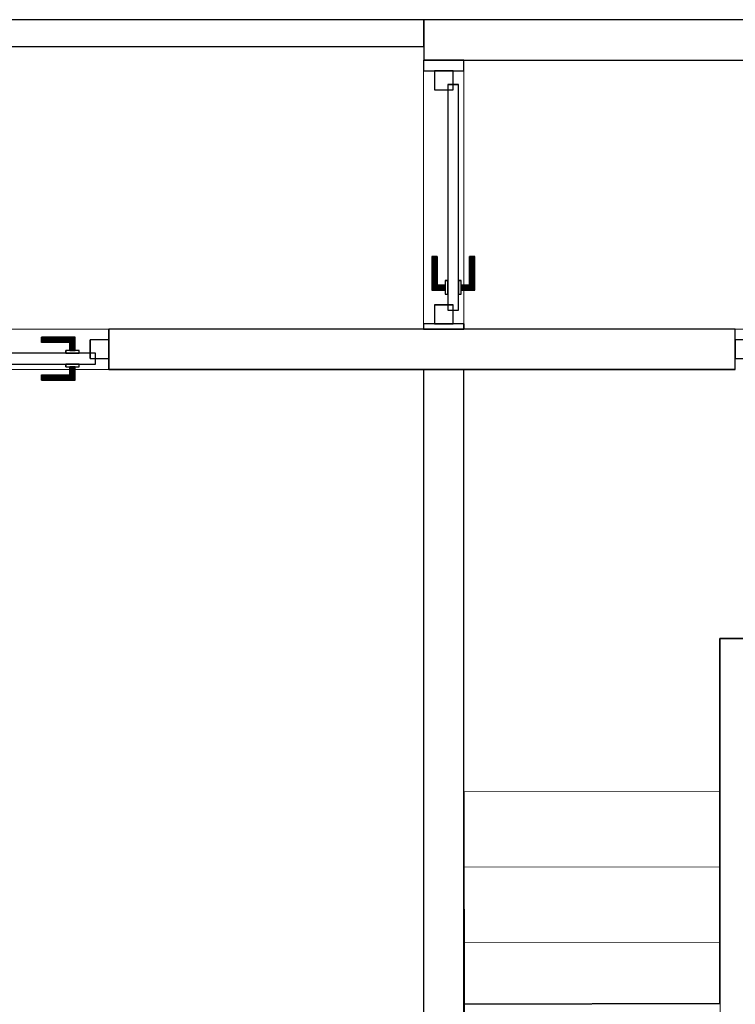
# Model space of a CAD drawing. Header units: metres. Extents: x 391.1 to 427.5, y 12.7 to 28.4.
# Tile 242 of 245: x 417.1 to 419.7, y 16.1 to 19.8. Entities that reach past the tile are written whole.
import ezdxf

# ---------------------------------------------------------------- set-up
doc = ezdxf.new("R2010")
doc.units = ezdxf.units.M
doc.layers.add('01_CARPINTERIA', color=5, linetype='Continuous', lineweight=25, true_color=0x0000ff)
doc.layers.add('01_SUELOS', color=7, linetype='Continuous', lineweight=25, true_color=0x007f00)
for name, color, linetype, lineweight in [('A-GENM-____-OTLN', 7, 'Continuous', 18), ('A-WALL-____-MCUT', 7, 'Continuous', 25), ('A-WALL-____-OTLN', 7, 'Continuous', 25), ('S-STRS-____-OTLN', 7, 'Continuous', 18)]:
    doc.layers.add(name, color=color, linetype=linetype, lineweight=lineweight)

# ---------------------------------------------------------------- blocks, each defined once
blk = doc.blocks.new('Family - Escala PS-2-151043-01_ELEC _PS1')
at = {"layer": 'S-STRS-____-OTLN', "color": 253, "true_color": 0xaaaaaa}
for p, q in [((1.0523, 3.47), (1.0521, 3.19)), ((1.0521, 3.19), (1.0523, 3.47)), ((1.0523, 3.47), (1.0521, 3.19)), ((2.0023, 3.4693), (1.0523, 3.47)), ((1.0523, 3.47), (2.0023, 3.4693)), ((2.0023, 3.4693), (1.0523, 3.47)), ((1.0523, 3.47), (1.0523, 3.3829)), ((1.0523, 3.47), (2.0023, 3.4693)), ((2.0021, 3.1893), (2.0023, 3.4693)), ((2.0023, 3.4693), (2.0021, 3.1893)), ((2.0021, 3.1893), (2.0023, 3.4693)), ((2.0023, 3.3822), (2.0023, 3.4693)), ((1.0523, 3.3829), (1.0505, 0.9547)), ((1.0523, 3.3829), (2.0023, 3.3822)), ((2.0005, 0.954), (2.0023, 3.3822)), ((1.0521, 3.19), (1.0519, 2.91)), ((1.0519, 2.91), (1.0521, 3.19)), ((1.0519, 2.91), (1.0521, 3.19)), ((2.0021, 3.1893), (1.0521, 3.19)), ((1.0521, 3.19), (2.0021, 3.1893)), ((1.0521, 3.19), (2.0021, 3.1893)), ((2.0021, 3.1893), (1.0521, 3.19)), ((1.0521, 3.19), (2.0021, 3.1893)), ((1.0521, 3.19), (2.0021, 3.1893)), ((2.0019, 2.9093), (2.0021, 3.1893)), ((2.0021, 3.1893), (2.0019, 2.9093)), ((2.0021, 3.1893), (2.0019, 2.9093)), ((1.0519, 2.91), (1.0517, 2.63)), ((1.0517, 2.63), (1.0519, 2.91)), ((1.0517, 2.63), (1.0519, 2.91)), ((2.0019, 2.9093), (1.0519, 2.91)), ((1.0519, 2.91), (2.0019, 2.9093)), ((1.0519, 2.91), (2.0019, 2.9093)), ((2.0019, 2.9093), (1.0519, 2.91)), ((1.0519, 2.91), (2.0019, 2.9093)), ((1.0519, 2.91), (2.0019, 2.9093)), ((2.0017, 2.6293), (2.0019, 2.9093)), ((2.0019, 2.9093), (2.0017, 2.6293)), ((2.0019, 2.9093), (2.0017, 2.6293)), ((0, 2.7297), (0.95, 2.7305)), ((0.95, 2.7305), (0, 2.7297)), ((0.95, 2.7305), (0, 2.7297)), ((0, 2.7297), (0.95, 2.7305)), ((0, 2.7297), (0.0016, 0.7651)), ((0.0002, 2.4497), (0, 2.7297)), ((0, 2.7297), (0.0002, 2.4497)), ((0.0002, 2.4497), (0, 2.7297)), ((0.9516, 0.7658), (0.95, 2.7305)), ((0.95, 2.7305), (0.9502, 2.4505)), ((0.9502, 2.4505), (0.95, 2.7305)), ((0.95, 2.7305), (0.9502, 2.4505)), ((1.0515, 2.35), (1.0517, 2.63)), ((1.0517, 2.63), (1.0515, 2.35)), ((1.0515, 2.35), (1.0517, 2.63)), ((1.0517, 2.63), (2.0017, 2.6293)), ((2.0017, 2.6293), (1.0517, 2.63)), ((1.0517, 2.63), (2.0017, 2.6293)), ((1.0517, 2.63), (2.0017, 2.6293)), ((2.0017, 2.6293), (1.0517, 2.63)), ((1.0517, 2.63), (2.0017, 2.6293)), ((2.0017, 2.6293), (2.0015, 2.3493)), ((2.0015, 2.3493), (2.0017, 2.6293)), ((2.0017, 2.6293), (2.0015, 2.3493)), ((0.9502, 2.4505), (0.0002, 2.4497)), ((0.9502, 2.4505), (0.0002, 2.4497)), ((0.0002, 2.4497), (0.9502, 2.4505)), ((0.9502, 2.4505), (0.0002, 2.4497)), ((0.9502, 2.4505), (0.0002, 2.4497)), ((0.0002, 2.4497), (0.9502, 2.4505)), ((0.0005, 2.1697), (0.0002, 2.4497)), ((0.0002, 2.4497), (0.0005, 2.1697)), ((0.0005, 2.1697), (0.0002, 2.4497)), ((0.9502, 2.4505), (0.9505, 2.1705)), ((0.9505, 2.1705), (0.9502, 2.4505)), ((0.9502, 2.4505), (0.9505, 2.1705)), ((1.0515, 2.35), (1.0513, 2.07)), ((1.0513, 2.07), (1.0515, 2.35)), ((1.0513, 2.07), (1.0515, 2.35)), ((2.0015, 2.3493), (1.0515, 2.35)), ((1.0515, 2.35), (2.0015, 2.3493)), ((1.0515, 2.35), (2.0015, 2.3493)), ((1.0515, 2.35), (2.0015, 2.3493)), ((1.0515, 2.35), (2.0015, 2.3493)), ((2.0015, 2.3493), (1.0515, 2.35)), ((2.0013, 2.0693), (2.0015, 2.3493)), ((2.0015, 2.3493), (2.0013, 2.0693)), ((2.0015, 2.3493), (2.0013, 2.0693)), ((0.9505, 2.1705), (0.0005, 2.1697)), ((0.9505, 2.1705), (0.0005, 2.1697)), ((0.0005, 2.1697), (0.9505, 2.1705)), ((0.9505, 2.1705), (0.0005, 2.1697)), ((0.9505, 2.1705), (0.0005, 2.1697)), ((0.0005, 2.1697), (0.9505, 2.1705)), ((0.0007, 1.8897), (0.0005, 2.1697)), ((0.0005, 2.1697), (0.0007, 1.8897)), ((0.0007, 1.8897), (0.0005, 2.1697)), ((0.9505, 2.1705), (0.9507, 1.8905)), ((0.9507, 1.8905), (0.9505, 2.1705)), ((0.9505, 2.1705), (0.9507, 1.8905)), ((1.0513, 2.07), (1.0511, 1.79)), ((1.0511, 1.79), (1.0513, 2.07)), ((1.0511, 1.79), (1.0513, 2.07)), ((2.0013, 2.0693), (1.0513, 2.07)), ((1.0513, 2.07), (2.0013, 2.0693)), ((1.0513, 2.07), (2.0013, 2.0693)), ((2.0013, 2.0693), (1.0513, 2.07)), ((1.0513, 2.07), (2.0013, 2.0693)), ((1.0513, 2.07), (2.0013, 2.0693)), ((2.0011, 1.7893), (2.0013, 2.0693)), ((2.0013, 2.0693), (2.0011, 1.7893)), ((2.0013, 2.0693), (2.0011, 1.7893)), ((0.9507, 1.8905), (0.0007, 1.8897)), ((0.9507, 1.8905), (0.0007, 1.8897)), ((0.0007, 1.8897), (0.9507, 1.8905)), ((0.9507, 1.8905), (0.0007, 1.8897)), ((0.9507, 1.8905), (0.0007, 1.8897)), ((0.0007, 1.8897), (0.9507, 1.8905)), ((0.0009, 1.6097), (0.0007, 1.8897)), ((0.0007, 1.8897), (0.0009, 1.6097)), ((0.0009, 1.6097), (0.0007, 1.8897)), ((0.9507, 1.8905), (0.9509, 1.6105)), ((0.9509, 1.6105), (0.9507, 1.8905)), ((0.9507, 1.8905), (0.9509, 1.6105)), ((1.0509, 1.51), (1.0511, 1.79)), ((1.0511, 1.79), (1.0509, 1.51)), ((1.0509, 1.51), (1.0511, 1.79)), ((1.0511, 1.79), (2.0011, 1.7893)), ((2.0011, 1.7893), (1.0511, 1.79)), ((1.0511, 1.79), (2.0011, 1.7893)), ((1.0511, 1.79), (2.0011, 1.7893)), ((2.0011, 1.7893), (1.0511, 1.79)), ((1.0511, 1.79), (2.0011, 1.7893)), ((2.0011, 1.7893), (2.0009, 1.5093)), ((2.0009, 1.5093), (2.0011, 1.7893)), ((2.0011, 1.7893), (2.0009, 1.5093)), ((0.9509, 1.6105), (0.0009, 1.6097)), ((0.9509, 1.6105), (0.0009, 1.6097)), ((0.9509, 1.6105), (0.0009, 1.6097)), ((0.0009, 1.6097), (0.9509, 1.6105)), ((0.0009, 1.6097), (0.9509, 1.6105)), ((0.9509, 1.6105), (0.0009, 1.6097)), ((0.0012, 1.3297), (0.0009, 1.6097)), ((0.0009, 1.6097), (0.0012, 1.3297)), ((0.0012, 1.3297), (0.0009, 1.6097)), ((0.9509, 1.6105), (0.9512, 1.3305)), ((0.9512, 1.3305), (0.9509, 1.6105)), ((0.9509, 1.6105), (0.9512, 1.3305)), ((1.0509, 1.51), (1.0507, 1.23)), ((1.0507, 1.23), (1.0509, 1.51)), ((1.0507, 1.23), (1.0509, 1.51)), ((2.0009, 1.5093), (1.0509, 1.51)), ((1.0509, 1.51), (2.0009, 1.5093)), ((1.0509, 1.51), (2.0009, 1.5093)), ((1.0509, 1.51), (2.0009, 1.5093)), ((1.0509, 1.51), (2.0009, 1.5093)), ((2.0009, 1.5093), (1.0509, 1.51)), ((2.0007, 1.2293), (2.0009, 1.5093)), ((2.0009, 1.5093), (2.0007, 1.2293)), ((2.0009, 1.5093), (2.0007, 1.2293)), ((0.9512, 1.3305), (0.0012, 1.3297)), ((0.0012, 1.3297), (0.9512, 1.3305)), ((0.9512, 1.3305), (0.0012, 1.3297)), ((0.9512, 1.3305), (0.0012, 1.3297)), ((0.0012, 1.3297), (0.9512, 1.3305)), ((0.9512, 1.3305), (0.0012, 1.3297)), ((0.0012, 1.3297), (0.0015, 0.9492)), ((0.0015, 0.9492), (0.0012, 1.3297)), ((0.0012, 1.3297), (0.0015, 0.9492)), ((0.9515, 0.95), (0.9512, 1.3305)), ((0.9512, 1.3305), (0.9515, 0.95)), ((0.9515, 0.95), (0.9512, 1.3305)), ((1.0507, 1.23), (1.0505, 0.95)), ((1.0505, 0.95), (1.0507, 1.23)), ((1.0505, 0.95), (1.0507, 1.23)), ((2.0007, 1.2293), (1.0507, 1.23)), ((1.0507, 1.23), (2.0007, 1.2293)), ((1.0507, 1.23), (2.0007, 1.2293)), ((2.0007, 1.2293), (1.0507, 1.23)), ((1.0507, 1.23), (2.0007, 1.2293)), ((1.0507, 1.23), (2.0007, 1.2293)), ((2.0005, 0.9493), (2.0007, 1.2293)), ((2.0007, 1.2293), (2.0005, 0.9493)), ((2.0007, 1.2293), (2.0005, 0.9493)), ((1.0505, 0.9547), (1.0505, 0.95)), ((1.0505, 0.9547), (2.0005, 0.954)), ((2.0005, 0.9493), (2.0005, 0.954)), ((0.0015, 0.9492), (0.9515, 0.95)), ((0.9515, 0.95), (0.0015, 0.9492)), ((0.9515, 0.95), (0.0015, 0.9492)), ((0.0015, 0.9492), (0.9515, 0.95)), ((0.0015, 0.9492), (0.9515, 0.95)), ((0.9515, 0.95), (0.0015, 0.9492)), ((0.9515, 0.95), (0.0015, 0.9492)), ((0.0015, 0.9492), (0.9515, 0.95)), ((0.0015, 0.9492), (0.0022, 0)), ((0.0022, 0), (0.0015, 0.9492)), ((0.0016, 0.7651), (0.0015, 0.9492)), ((0.0015, 0.9492), (0.0022, 0)), ((0.0022, 0), (0.0015, 0.9492)), ((1.0505, 0.95), (0.9515, 0.95)), ((0.9515, 0.95), (1.0505, 0.95)), ((0.9515, 0.95), (0.9516, 0.7658)), ((1.0505, 0.95), (0.9515, 0.95)), ((0.9515, 0.95), (1.0505, 0.95)), ((1.0505, 0.95), (2.0005, 0.9493)), ((2.0005, 0.9493), (1.0505, 0.95)), ((2.0005, 0.9493), (1.0505, 0.95)), ((1.0505, 0.95), (2.0005, 0.9493)), ((2.0005, 0.9493), (1.0505, 0.95)), ((1.0505, 0.95), (2.0005, 0.9493)), ((2.0005, 0.9493), (1.0505, 0.95)), ((1.0505, 0.95), (2.0005, 0.9493)), ((1.9998, 0), (2.0005, 0.9493)), ((2.0005, 0.9493), (1.9998, 0)), ((1.9998, 0), (2.0005, 0.9493)), ((2.0005, 0.9493), (1.9998, 0)), ((0.9516, 0.7658), (0.0016, 0.7651)), ((0.0022, 0), (1.9998, 0)), ((1.9998, 0), (0.0022, 0)), ((0.0022, 0), (1.9998, 0)), ((1.9998, 0), (0.0022, 0))]:
    blk.add_line(p, q, dxfattribs=at)
blk = doc.blocks.new('Family - LONDR55-XX_ZZ-ARQ-CAA-M3D-Londres55-151093-01_ELEC _PS1')
at = {"layer": '01_SUELOS', "color": 9, "true_color": 0xaad4aa}
for p, q in [((27.5851, 3.3), (28.635, 3.3)), ((28.635, 3.3), (27.5851, 3.3)), ((27.5862, 1.9429), (27.5851, 3.3)), ((27.5851, 3.3), (27.5862, 1.9429)), ((26.6356, 1.9398), (27.5862, 1.9429)), ((27.5862, 1.9429), (26.6356, 1.9398)), ((26.635, 0), (26.6356, 1.9398)), ((26.6356, 1.9398), (26.635, 0))]:
    blk.add_line(p, q, dxfattribs=at)
blk = doc.blocks.new('Family - LONDR55-XX_ZZ-ARQ-CAA-M3D-Londres55-153370-01_ELEC _PS1')
at = {"layer": '01_CARPINTERIA', "color": 161, "true_color": 0xaaaaff}
for p, q in [((0.6873, 0.1487), (0.6873, 0.15)), ((0.6873, 0.15), (0.6873, 0.1487)), ((0.8123, 0.15), (0.6873, 0.15)), ((0.6873, 0.145), (0.6873, 0.1487)), ((0.6873, 0.1487), (0.6873, 0.145)), ((0.811, 0.1487), (0.6873, 0.1487)), ((0.811, 0.1487), (0.6873, 0.1487)), ((0.811, 0.1487), (0.8073, 0.145)), ((0.8073, 0.145), (0.811, 0.1487)), ((0.8123, 0.15), (0.811, 0.1487)), ((0.811, 0.1487), (0.8123, 0.15)), ((0.811, 0.1), (0.811, 0.1487)), ((0.811, 0.1), (0.811, 0.1487)), ((0.8123, 0.1), (0.8123, 0.15)), ((0.6873, 0.14), (0.6873, 0.145)), ((0.6873, 0.145), (0.6873, 0.14)), ((0.8073, 0.145), (0.6873, 0.145)), ((0.8073, 0.145), (0.6873, 0.145)), ((0.6873, 0.135), (0.6873, 0.14)), ((0.6873, 0.14), (0.6873, 0.135)), ((0.6873, 0.14), (0.8023, 0.14)), ((0.8023, 0.14), (0.6873, 0.14)), ((0.6873, 0.135), (0.6873, 0.1313)), ((0.6873, 0.1313), (0.6873, 0.135)), ((0.7973, 0.135), (0.6873, 0.135)), ((0.7973, 0.135), (0.6873, 0.135)), ((0.6873, 0.1313), (0.6873, 0.13)), ((0.6873, 0.13), (0.6873, 0.1313)), ((0.7937, 0.1313), (0.6873, 0.1313)), ((0.7937, 0.1313), (0.6873, 0.1313)), ((0.7923, 0.13), (0.6873, 0.13)), ((0.7923, 0.13), (0.7937, 0.1313)), ((0.7937, 0.1313), (0.7923, 0.13)), ((0.7923, 0.1), (0.7923, 0.13)), ((0.7937, 0.1313), (0.7973, 0.135)), ((0.7973, 0.135), (0.7937, 0.1313)), ((0.7937, 0.1), (0.7937, 0.1313)), ((0.7937, 0.1), (0.7937, 0.1313)), ((0.7973, 0.135), (0.8023, 0.14)), ((0.8023, 0.14), (0.7973, 0.135)), ((0.7973, 0.1), (0.7973, 0.135)), ((0.7973, 0.1), (0.7973, 0.135)), ((0.8073, 0.145), (0.8023, 0.14)), ((0.8023, 0.14), (0.8073, 0.145)), ((0.8023, 0.14), (0.8023, 0.1)), ((0.8023, 0.1), (0.8023, 0.14)), ((0.8073, 0.1), (0.8073, 0.145)), ((0.8073, 0.1), (0.8073, 0.145)), ((0.8873, 0.09), (0.05, 0.09)), ((0.05, 0.09), (0.05, 0.05)), ((0.8873, 0.09), (0.05, 0.09)), ((0.05, 0.05), (0.05, 0.09)), ((0.8273, 0.1), (0.7773, 0.1)), ((0.7773, 0.1), (0.7773, 0.09)), ((0.7773, 0.09), (0.7773, 0.1)), ((0.8273, 0.1), (0.7773, 0.1)), ((0.7773, 0.09), (0.8273, 0.09)), ((0.7773, 0.09), (0.8273, 0.09)), ((0.7937, 0.1), (0.7923, 0.1)), ((0.7923, 0.1), (0.7937, 0.1)), ((0.7973, 0.1), (0.7937, 0.1)), ((0.7937, 0.1), (0.7973, 0.1)), ((0.8023, 0.1), (0.7973, 0.1)), ((0.7973, 0.1), (0.8023, 0.1)), ((0.8073, 0.1), (0.8023, 0.1)), ((0.8023, 0.1), (0.8073, 0.1)), ((0.8073, 0.1), (0.811, 0.1)), ((0.811, 0.1), (0.8073, 0.1)), ((0.811, 0.1), (0.8123, 0.1)), ((0.8123, 0.1), (0.811, 0.1)), ((0.8273, 0.09), (0.8273, 0.1)), ((0.8273, 0.09), (0.8273, 0.1)), ((0.8873, 0.05), (0.8873, 0.09)), ((0.8873, 0.05), (0.8873, 0.09)), ((0.07, 0.07), (0, 0.07)), ((0, 0.07), (0, 0)), ((0.07, 0.07), (0, 0.07)), ((0, 0), (0, 0.07)), ((0.05, 0.05), (0.8873, 0.05)), ((0.05, 0.05), (0.8873, 0.05)), ((0.07, 0), (0.07, 0.07)), ((0.07, 0), (0.07, 0.07)), ((0.8273, 0.05), (0.7773, 0.05)), ((0.7773, 0.05), (0.7773, 0.04)), ((0.8273, 0.05), (0.7773, 0.05)), ((0.7773, 0.04), (0.7773, 0.05)), ((0.7773, 0.04), (0.8273, 0.04)), ((0.7773, 0.04), (0.8273, 0.04)), ((0.7937, 0.04), (0.7923, 0.04)), ((0.7923, 0.04), (0.7937, 0.04)), ((0.7923, 0.01), (0.7923, 0.04)), ((0.7973, 0.04), (0.7937, 0.04)), ((0.7937, 0.04), (0.7973, 0.04)), ((0.7937, 0.0087), (0.7937, 0.04)), ((0.7937, 0.0087), (0.7937, 0.04)), ((0.7973, 0.04), (0.8023, 0.04)), ((0.8023, 0.04), (0.7973, 0.04)), ((0.7973, 0.005), (0.7973, 0.04)), ((0.7973, 0.005), (0.7973, 0.04)), ((0.8023, 0.04), (0.8073, 0.04)), ((0.8073, 0.04), (0.8023, 0.04)), ((0.8023, 0.04), (0.8023, 0)), ((0.8023, 0), (0.8023, 0.04)), ((0.8073, 0.04), (0.811, 0.04)), ((0.811, 0.04), (0.8073, 0.04)), ((0.8073, -0.005), (0.8073, 0.04)), ((0.8073, -0.005), (0.8073, 0.04)), ((0.811, 0.04), (0.8123, 0.04)), ((0.8123, 0.04), (0.811, 0.04)), ((0.811, -0.0087), (0.811, 0.04)), ((0.811, -0.0087), (0.811, 0.04)), ((0.8123, -0.01), (0.8123, 0.04)), ((0.8273, 0.04), (0.8273, 0.05)), ((0.8273, 0.04), (0.8273, 0.05)), ((0.9373, 0.07), (0.8673, 0.07)), ((0.8673, 0.07), (0.8673, 0)), ((0.9373, 0.07), (0.8673, 0.07)), ((0.8673, 0), (0.8673, 0.07)), ((0.9373, 0), (0.9373, 0.07)), ((0.9373, 0), (0.9373, 0.07)), ((0, 0), (0.07, 0)), ((0, 0), (0.07, 0)), ((0.6873, 0.0087), (0.6873, 0.01)), ((0.6873, 0.01), (0.6873, 0.0087)), ((0.6873, 0.01), (0.7923, 0.01)), ((0.6873, 0.005), (0.6873, 0.0087)), ((0.6873, 0.0087), (0.6873, 0.005)), ((0.6873, 0.0087), (0.7937, 0.0087)), ((0.6873, 0.0087), (0.7937, 0.0087)), ((0.6873, 0), (0.6873, 0.005)), ((0.6873, 0.005), (0.6873, 0)), ((0.6873, 0.005), (0.7973, 0.005)), ((0.6873, 0.005), (0.7973, 0.005)), ((0.6873, -0.005), (0.6873, 0)), ((0.8023, 0), (0.6873, 0)), ((0.6873, 0), (0.8023, 0)), ((0.7937, 0.0087), (0.7923, 0.01)), ((0.7923, 0.01), (0.7937, 0.0087)), ((0.7973, 0.005), (0.7937, 0.0087)), ((0.7937, 0.0087), (0.7973, 0.005)), ((0.8023, 0), (0.7973, 0.005)), ((0.7973, 0.005), (0.8023, 0)), ((0.8023, 0), (0.8073, -0.005)), ((0.8673, 0), (0.9373, 0)), ((0.8673, 0), (0.9373, 0)), ((0.6873, 0), (0.6873, -0.005)), ((0.6873, -0.005), (0.6873, -0.0087)), ((0.6873, -0.0087), (0.6873, -0.005)), ((0.6873, -0.005), (0.8073, -0.005)), ((0.6873, -0.005), (0.8073, -0.005)), ((0.6873, -0.0087), (0.6873, -0.01)), ((0.6873, -0.01), (0.6873, -0.0087)), ((0.6873, -0.0087), (0.811, -0.0087)), ((0.6873, -0.0087), (0.811, -0.0087)), ((0.6873, -0.01), (0.8123, -0.01)), ((0.8073, -0.005), (0.8023, 0)), ((0.8073, -0.005), (0.811, -0.0087)), ((0.811, -0.0087), (0.8073, -0.005)), ((0.811, -0.0087), (0.8123, -0.01)), ((0.8123, -0.01), (0.811, -0.0087))]:
    blk.add_line(p, q, dxfattribs=at)
blk = doc.blocks.new('Family - Porta PS-1-153371-01_ELEC _PS1')
blk.add_blockref('Family - LONDR55-XX_ZZ-ARQ-CAA-M3D-Londres55-153370-01_ELEC _PS1', (0, 0))
blk = doc.blocks.new('Family - LONDR55-XX_ZZ-ARQ-CAA-M3D-Londres55-153401-01_ELEC _PS1')
at = {"layer": '01_CARPINTERIA', "color": 161, "true_color": 0xaaaaff}
for p, q in [((0.6894, 0.1487), (0.6894, 0.15)), ((0.6894, 0.15), (0.6894, 0.1487)), ((0.8144, 0.15), (0.6894, 0.15)), ((0.6894, 0.145), (0.6894, 0.1487)), ((0.6894, 0.1487), (0.6894, 0.145)), ((0.813, 0.1487), (0.6894, 0.1487)), ((0.813, 0.1487), (0.6894, 0.1487)), ((0.813, 0.1487), (0.8094, 0.145)), ((0.8094, 0.145), (0.813, 0.1487)), ((0.8144, 0.15), (0.813, 0.1487)), ((0.813, 0.1487), (0.8144, 0.15)), ((0.813, 0.1), (0.813, 0.1487)), ((0.813, 0.1), (0.813, 0.1487)), ((0.8144, 0.1), (0.8144, 0.15)), ((0.6894, 0.14), (0.6894, 0.145)), ((0.6894, 0.145), (0.6894, 0.14)), ((0.8094, 0.145), (0.6894, 0.145)), ((0.8094, 0.145), (0.6894, 0.145)), ((0.6894, 0.135), (0.6894, 0.14)), ((0.6894, 0.14), (0.6894, 0.135)), ((0.6894, 0.14), (0.8044, 0.14)), ((0.8044, 0.14), (0.6894, 0.14)), ((0.6894, 0.135), (0.6894, 0.1313)), ((0.6894, 0.1313), (0.6894, 0.135)), ((0.7994, 0.135), (0.6894, 0.135)), ((0.7994, 0.135), (0.6894, 0.135)), ((0.6894, 0.1313), (0.6894, 0.13)), ((0.6894, 0.13), (0.6894, 0.1313)), ((0.7957, 0.1313), (0.6894, 0.1313)), ((0.7957, 0.1313), (0.6894, 0.1313)), ((0.7944, 0.13), (0.6894, 0.13)), ((0.7944, 0.13), (0.7957, 0.1313)), ((0.7957, 0.1313), (0.7944, 0.13)), ((0.7944, 0.1), (0.7944, 0.13)), ((0.7957, 0.1313), (0.7994, 0.135)), ((0.7994, 0.135), (0.7957, 0.1313)), ((0.7957, 0.1), (0.7957, 0.1313)), ((0.7957, 0.1), (0.7957, 0.1313)), ((0.7994, 0.135), (0.8044, 0.14)), ((0.8044, 0.14), (0.7994, 0.135)), ((0.7994, 0.1), (0.7994, 0.135)), ((0.7994, 0.1), (0.7994, 0.135)), ((0.8094, 0.145), (0.8044, 0.14)), ((0.8044, 0.14), (0.8094, 0.145)), ((0.8044, 0.14), (0.8044, 0.1)), ((0.8044, 0.1), (0.8044, 0.14)), ((0.8094, 0.1), (0.8094, 0.145)), ((0.8094, 0.1), (0.8094, 0.145)), ((0.8894, 0.09), (0.05, 0.09)), ((0.05, 0.09), (0.05, 0.05)), ((0.8894, 0.09), (0.05, 0.09)), ((0.05, 0.05), (0.05, 0.09)), ((0.8294, 0.1), (0.7794, 0.1)), ((0.7794, 0.1), (0.7794, 0.09)), ((0.7794, 0.09), (0.7794, 0.1)), ((0.8294, 0.1), (0.7794, 0.1)), ((0.7794, 0.09), (0.8294, 0.09)), ((0.7794, 0.09), (0.8294, 0.09)), ((0.7957, 0.1), (0.7944, 0.1)), ((0.7944, 0.1), (0.7957, 0.1)), ((0.7994, 0.1), (0.7957, 0.1)), ((0.7957, 0.1), (0.7994, 0.1)), ((0.8044, 0.1), (0.7994, 0.1)), ((0.7994, 0.1), (0.8044, 0.1)), ((0.8094, 0.1), (0.8044, 0.1)), ((0.8044, 0.1), (0.8094, 0.1)), ((0.8094, 0.1), (0.813, 0.1)), ((0.813, 0.1), (0.8094, 0.1)), ((0.813, 0.1), (0.8144, 0.1)), ((0.8144, 0.1), (0.813, 0.1)), ((0.8294, 0.09), (0.8294, 0.1)), ((0.8294, 0.09), (0.8294, 0.1)), ((0.8894, 0.05), (0.8894, 0.09)), ((0.8894, 0.05), (0.8894, 0.09)), ((0.07, 0.07), (0, 0.07)), ((0, 0.07), (0, 0)), ((0.07, 0.07), (0, 0.07)), ((0, 0), (0, 0.07)), ((0.05, 0.05), (0.8894, 0.05)), ((0.05, 0.05), (0.8894, 0.05)), ((0.07, 0), (0.07, 0.07)), ((0.07, 0), (0.07, 0.07)), ((0.8294, 0.05), (0.7794, 0.05)), ((0.7794, 0.05), (0.7794, 0.04)), ((0.8294, 0.05), (0.7794, 0.05)), ((0.7794, 0.04), (0.7794, 0.05)), ((0.7794, 0.04), (0.8294, 0.04)), ((0.7794, 0.04), (0.8294, 0.04)), ((0.7957, 0.04), (0.7944, 0.04)), ((0.7944, 0.04), (0.7957, 0.04)), ((0.7944, 0.01), (0.7944, 0.04)), ((0.7994, 0.04), (0.7957, 0.04)), ((0.7957, 0.04), (0.7994, 0.04)), ((0.7957, 0.0087), (0.7957, 0.04)), ((0.7957, 0.0087), (0.7957, 0.04)), ((0.7994, 0.04), (0.8044, 0.04)), ((0.8044, 0.04), (0.7994, 0.04)), ((0.7994, 0.005), (0.7994, 0.04)), ((0.7994, 0.005), (0.7994, 0.04)), ((0.8044, 0.04), (0.8094, 0.04)), ((0.8094, 0.04), (0.8044, 0.04)), ((0.8044, 0.04), (0.8044, 0)), ((0.8044, 0), (0.8044, 0.04)), ((0.8094, 0.04), (0.813, 0.04)), ((0.813, 0.04), (0.8094, 0.04)), ((0.8094, -0.005), (0.8094, 0.04)), ((0.8094, -0.005), (0.8094, 0.04)), ((0.813, 0.04), (0.8144, 0.04)), ((0.8144, 0.04), (0.813, 0.04)), ((0.813, -0.0087), (0.813, 0.04)), ((0.813, -0.0087), (0.813, 0.04)), ((0.8144, -0.01), (0.8144, 0.04)), ((0.8294, 0.04), (0.8294, 0.05)), ((0.8294, 0.04), (0.8294, 0.05)), ((0.9394, 0.07), (0.8694, 0.07)), ((0.8694, 0.07), (0.8694, 0)), ((0.9394, 0.07), (0.8694, 0.07)), ((0.8694, 0), (0.8694, 0.07)), ((0.9394, 0), (0.9394, 0.07)), ((0.9394, 0), (0.9394, 0.07)), ((0, 0), (0.07, 0)), ((0, 0), (0.07, 0)), ((0.6894, 0.0087), (0.6894, 0.01)), ((0.6894, 0.01), (0.6894, 0.0087)), ((0.6894, 0.01), (0.7944, 0.01)), ((0.6894, 0.005), (0.6894, 0.0087)), ((0.6894, 0.0087), (0.6894, 0.005)), ((0.6894, 0.0087), (0.7957, 0.0087)), ((0.6894, 0.0087), (0.7957, 0.0087)), ((0.6894, 0), (0.6894, 0.005)), ((0.6894, 0.005), (0.6894, 0)), ((0.6894, 0.005), (0.7994, 0.005)), ((0.6894, 0.005), (0.7994, 0.005)), ((0.6894, -0.005), (0.6894, 0)), ((0.8044, 0), (0.6894, 0)), ((0.6894, 0), (0.8044, 0)), ((0.7957, 0.0087), (0.7944, 0.01)), ((0.7944, 0.01), (0.7957, 0.0087)), ((0.7994, 0.005), (0.7957, 0.0087)), ((0.7957, 0.0087), (0.7994, 0.005)), ((0.8044, 0), (0.7994, 0.005)), ((0.7994, 0.005), (0.8044, 0)), ((0.8094, -0.005), (0.8044, 0)), ((0.8694, 0), (0.9394, 0)), ((0.8694, 0), (0.9394, 0)), ((0.6894, 0), (0.6894, -0.005)), ((0.6894, -0.005), (0.6894, -0.0087)), ((0.6894, -0.0087), (0.6894, -0.005)), ((0.6894, -0.005), (0.8094, -0.005)), ((0.6894, -0.005), (0.8094, -0.005)), ((0.6894, -0.0087), (0.6894, -0.01)), ((0.6894, -0.01), (0.6894, -0.0087)), ((0.6894, -0.0087), (0.813, -0.0087)), ((0.6894, -0.0087), (0.813, -0.0087)), ((0.6894, -0.01), (0.8144, -0.01)), ((0.8044, 0), (0.8094, -0.005)), ((0.8094, -0.005), (0.813, -0.0087)), ((0.813, -0.0087), (0.8094, -0.005)), ((0.813, -0.0087), (0.8144, -0.01)), ((0.8144, -0.01), (0.813, -0.0087))]:
    blk.add_line(p, q, dxfattribs=at)
blk = doc.blocks.new('Family - Porta PS-1-153402-01_ELEC _PS1')
blk.add_blockref('Family - LONDR55-XX_ZZ-ARQ-CAA-M3D-Londres55-153401-01_ELEC _PS1', (0, 0))
blk = doc.blocks.new('Family - LONDR55-XX_ZZ-ARQ-CAA-M3D-Londres55-153522-01_ELEC _PS1')
at = {"layer": '01_CARPINTERIA', "color": 161, "true_color": 0xaaaaff}
for p, q in [((0.1263, 0.1487), (0.125, 0.15)), ((0.125, 0.15), (0.125, 0.1)), ((0.125, 0.15), (0.1263, 0.1487)), ((0.25, 0.15), (0.125, 0.15)), ((0.13, 0.145), (0.1263, 0.1487)), ((0.1263, 0.1487), (0.1263, 0.1)), ((0.1263, 0.1487), (0.1263, 0.1)), ((0.1263, 0.1487), (0.13, 0.145)), ((0.25, 0.1487), (0.1263, 0.1487)), ((0.25, 0.1487), (0.1263, 0.1487)), ((0.25, 0.1487), (0.25, 0.15)), ((0.25, 0.15), (0.25, 0.1487)), ((0.25, 0.145), (0.25, 0.1487)), ((0.25, 0.1487), (0.25, 0.145)), ((0.135, 0.14), (0.13, 0.145)), ((0.13, 0.145), (0.13, 0.1)), ((0.13, 0.145), (0.13, 0.1)), ((0.13, 0.145), (0.135, 0.14)), ((0.25, 0.145), (0.13, 0.145)), ((0.25, 0.145), (0.13, 0.145)), ((0.135, 0.1), (0.135, 0.14)), ((0.135, 0.14), (0.135, 0.1)), ((0.135, 0.14), (0.14, 0.135)), ((0.14, 0.135), (0.135, 0.14)), ((0.135, 0.14), (0.25, 0.14)), ((0.25, 0.14), (0.135, 0.14)), ((0.14, 0.135), (0.14, 0.1)), ((0.14, 0.135), (0.1437, 0.1313)), ((0.1437, 0.1313), (0.14, 0.135)), ((0.14, 0.135), (0.14, 0.1)), ((0.25, 0.135), (0.14, 0.135)), ((0.25, 0.135), (0.14, 0.135)), ((0.1437, 0.1313), (0.1437, 0.1)), ((0.1437, 0.1313), (0.145, 0.13)), ((0.145, 0.13), (0.1437, 0.1313)), ((0.1437, 0.1313), (0.1437, 0.1)), ((0.25, 0.1313), (0.1437, 0.1313)), ((0.25, 0.1313), (0.1437, 0.1313)), ((0.145, 0.13), (0.145, 0.1)), ((0.25, 0.13), (0.145, 0.13)), ((0.25, 0.145), (0.25, 0.14)), ((0.25, 0.14), (0.25, 0.145)), ((0.25, 0.14), (0.25, 0.135)), ((0.25, 0.135), (0.25, 0.14)), ((0.25, 0.135), (0.25, 0.1313)), ((0.25, 0.1313), (0.25, 0.135)), ((0.25, 0.1313), (0.25, 0.13)), ((0.25, 0.13), (0.25, 0.1313)), ((0.8899, 0.09), (0.05, 0.09)), ((0.05, 0.09), (0.05, 0.05)), ((0.8899, 0.09), (0.05, 0.09)), ((0.05, 0.09), (0.05, 0.05)), ((0.16, 0.1), (0.11, 0.1)), ((0.11, 0.1), (0.11, 0.09)), ((0.11, 0.1), (0.11, 0.09)), ((0.16, 0.1), (0.11, 0.1)), ((0.11, 0.09), (0.16, 0.09)), ((0.11, 0.09), (0.16, 0.09)), ((0.1263, 0.1), (0.125, 0.1)), ((0.125, 0.1), (0.1263, 0.1)), ((0.13, 0.1), (0.1263, 0.1)), ((0.1263, 0.1), (0.13, 0.1)), ((0.135, 0.1), (0.13, 0.1)), ((0.13, 0.1), (0.135, 0.1)), ((0.14, 0.1), (0.135, 0.1)), ((0.135, 0.1), (0.14, 0.1)), ((0.14, 0.1), (0.1437, 0.1)), ((0.1437, 0.1), (0.14, 0.1)), ((0.1437, 0.1), (0.145, 0.1)), ((0.145, 0.1), (0.1437, 0.1)), ((0.16, 0.09), (0.16, 0.1)), ((0.16, 0.1), (0.16, 0.09)), ((0.8899, 0.05), (0.8899, 0.09)), ((0.8899, 0.09), (0.8899, 0.05)), ((0.07, 0.07), (0, 0.07)), ((0, 0.07), (0, 0)), ((0.07, 0.07), (0, 0.07)), ((0, 0.07), (0, 0)), ((0.05, 0.05), (0.8899, 0.05)), ((0.05, 0.05), (0.8899, 0.05)), ((0.07, 0), (0.07, 0.07)), ((0.07, 0.07), (0.07, 0)), ((0.16, 0.05), (0.11, 0.05)), ((0.11, 0.05), (0.11, 0.04)), ((0.16, 0.05), (0.11, 0.05)), ((0.11, 0.05), (0.11, 0.04)), ((0.11, 0.04), (0.16, 0.04)), ((0.11, 0.04), (0.16, 0.04)), ((0.1263, 0.04), (0.125, 0.04)), ((0.125, 0.04), (0.1263, 0.04)), ((0.125, 0.04), (0.125, -0.01)), ((0.13, 0.04), (0.1263, 0.04)), ((0.1263, 0.04), (0.13, 0.04)), ((0.1263, 0.04), (0.1263, -0.0087)), ((0.1263, 0.04), (0.1263, -0.0087)), ((0.13, 0.04), (0.135, 0.04)), ((0.135, 0.04), (0.13, 0.04)), ((0.13, 0.04), (0.13, -0.005)), ((0.13, 0.04), (0.13, -0.005)), ((0.135, 0.04), (0.14, 0.04)), ((0.14, 0.04), (0.135, 0.04)), ((0.135, 0), (0.135, 0.04)), ((0.135, 0.04), (0.135, 0)), ((0.14, 0.04), (0.1437, 0.04)), ((0.1437, 0.04), (0.14, 0.04)), ((0.14, 0.04), (0.14, 0.005)), ((0.14, 0.04), (0.14, 0.005)), ((0.1437, 0.04), (0.145, 0.04)), ((0.145, 0.04), (0.1437, 0.04)), ((0.1437, 0.04), (0.1437, 0.0087)), ((0.1437, 0.04), (0.1437, 0.0087)), ((0.145, 0.04), (0.145, 0.01)), ((0.16, 0.04), (0.16, 0.05)), ((0.16, 0.05), (0.16, 0.04)), ((0.9399, 0.07), (0.8699, 0.07)), ((0.8699, 0.07), (0.8699, 0)), ((0.9399, 0.07), (0.8699, 0.07)), ((0.8699, 0.07), (0.8699, 0)), ((0.9399, 0), (0.9399, 0.07)), ((0.9399, 0.07), (0.9399, 0)), ((0, 0), (0.07, 0)), ((0, 0), (0.07, 0)), ((0.14, 0.005), (0.135, 0)), ((0.135, 0), (0.14, 0.005)), ((0.25, 0), (0.135, 0)), ((0.135, 0), (0.25, 0)), ((0.1437, 0.0087), (0.14, 0.005)), ((0.14, 0.005), (0.1437, 0.0087)), ((0.14, 0.005), (0.25, 0.005)), ((0.14, 0.005), (0.25, 0.005)), ((0.145, 0.01), (0.1437, 0.0087)), ((0.1437, 0.0087), (0.145, 0.01)), ((0.1437, 0.0087), (0.25, 0.0087)), ((0.1437, 0.0087), (0.25, 0.0087)), ((0.145, 0.01), (0.25, 0.01)), ((0.25, 0.0087), (0.25, 0.01)), ((0.25, 0.01), (0.25, 0.0087)), ((0.25, 0.005), (0.25, 0.0087)), ((0.25, 0.0087), (0.25, 0.005)), ((0.25, 0.005), (0.25, 0)), ((0.25, 0), (0.25, 0.005)), ((0.25, 0), (0.25, -0.005)), ((0.25, -0.005), (0.25, 0)), ((0.8699, 0), (0.9399, 0)), ((0.8699, 0), (0.9399, 0)), ((0.125, -0.01), (0.1263, -0.0087)), ((0.1263, -0.0087), (0.125, -0.01)), ((0.125, -0.01), (0.25, -0.01)), ((0.1263, -0.0087), (0.13, -0.005)), ((0.13, -0.005), (0.1263, -0.0087)), ((0.1263, -0.0087), (0.25, -0.0087)), ((0.1263, -0.0087), (0.25, -0.0087)), ((0.13, -0.005), (0.135, 0)), ((0.135, 0), (0.13, -0.005)), ((0.13, -0.005), (0.25, -0.005)), ((0.13, -0.005), (0.25, -0.005)), ((0.25, -0.005), (0.25, -0.0087)), ((0.25, -0.0087), (0.25, -0.005)), ((0.25, -0.0087), (0.25, -0.01)), ((0.25, -0.01), (0.25, -0.0087))]:
    blk.add_line(p, q, dxfattribs=at)
blk = doc.blocks.new('Family - Porta PS-1-153523-01_ELEC _PS1')
blk.add_blockref('Family - LONDR55-XX_ZZ-ARQ-CAA-M3D-Londres55-153522-01_ELEC _PS1', (0, 0))
blk = doc.blocks.new('Family - Evans P-1-153532-01_ELEC _PS1')
at = {"layer": 'A-WALL-____-MCUT', "color": 253, "true_color": 0xaaaaaa}
for p, q in [((0.0406, 0.15), (0, 0.15)), ((0, 0.15), (0, 0)), ((0.0406, 0), (0.0406, 0.15)), ((0.98, 0.15), (0.98, 0)), ((1, 0.15), (0.98, 0.15)), ((1, 0), (1, 0.15)), ((6.2501, 0.15), (1.15, 0.15)), ((1.15, 0.15), (1.15, 0)), ((0, 0), (0.0406, 0)), ((0.98, 0), (1, 0)), ((1.15, 0), (6.2501, 0))]:
    blk.add_line(p, q, dxfattribs=at)
at = {"layer": 'A-WALL-____-OTLN', "color": 253, "true_color": 0xaaaaaa}
for p, q in [((0.0406, 0.15), (0, 0.15)), ((0, 0.15), (0, 0)), ((0.0406, 0), (0.0406, 0.15)), ((0.98, 0.15), (0.98, 0)), ((0.98, 0.15), (1, 0.15)), ((1, 0.15), (1, 0)), ((6.2501, 0.15), (1.15, 0.15)), ((1.15, 0.15), (1.15, 0)), ((0, 0), (0.0406, 0)), ((0.98, 0), (1, 0)), ((1.15, 0), (6.2501, 0))]:
    blk.add_line(p, q, dxfattribs=at)
blk = doc.blocks.new('Family - Vano de puerta PS-1-153534-01_ELEC _PS1')
at = {"layer": 'A-GENM-____-OTLN', "color": 253, "true_color": 0xaaaaaa}
for p, q in [((418.7314, 19.5901), (418.5814, 19.5901)), ((418.5814, 19.5901), (418.5814, 18.6507)), ((418.5814, 18.6507), (418.5814, 19.5901)), ((418.5814, 19.5901), (418.7314, 19.5901)), ((418.7314, 18.6507), (418.7314, 19.5901)), ((418.7314, 19.5901), (418.7314, 18.6507)), ((418.5814, 18.6507), (418.7314, 18.6507)), ((418.5814, 18.6507), (418.7314, 18.6507))]:
    blk.add_line(p, q, dxfattribs=at)
blk = doc.blocks.new('Family - Evans P-1-153536-01_ELEC _PS1')
at = {"layer": 'A-WALL-____-MCUT', "color": 253, "true_color": 0xaaaaaa}
for p, q in [((1.0069, 0.15), (1.0069, 0)), ((3.3342, 0.15), (1.0069, 0.15)), ((3.3342, 0), (3.3342, 0.15)), ((1.0069, 0), (3.3342, 0))]:
    blk.add_line(p, q, dxfattribs=at)
at = {"layer": 'A-WALL-____-OTLN', "color": 253, "true_color": 0xaaaaaa}
for p, q in [((1.0069, 0.15), (1.0069, 0)), ((1.0069, 0.15), (3.3342, 0.15)), ((3.3342, 0.15), (3.3342, 0)), ((1.0069, 0), (3.3342, 0))]:
    blk.add_line(p, q, dxfattribs=at)
at = {"layer": 'A-WALL-____-OTLN', "color": 253, "lineweight": 18, "true_color": 0xaaaaaa}
blk.add_line((0, 0), (10.2432, 0), dxfattribs=at)
blk = doc.blocks.new('Family - Vano de puerta PS-1-153540-01_ELEC _PS1')
at = {"layer": 'A-GENM-____-OTLN', "color": 253, "true_color": 0xaaaaaa}
for p, q in [((417.4121, 18.6307), (416.4722, 18.6307)), ((416.4722, 18.6307), (416.4722, 18.4807)), ((416.4722, 18.6307), (417.4121, 18.6307)), ((416.4722, 18.4807), (416.4722, 18.6307)), ((417.4121, 18.4807), (417.4121, 18.6307)), ((417.4121, 18.4807), (417.4121, 18.6307)), ((416.4722, 18.4807), (417.4121, 18.4807)), ((417.4121, 18.4807), (416.4722, 18.4807))]:
    blk.add_line(p, q, dxfattribs=at)
blk = doc.blocks.new('Family - Evans P-1-153591-01_ELEC _PS1')
at = {"layer": 'A-WALL-____-MCUT', "color": 253, "true_color": 0xaaaaaa}
for p, q in [((2.5856, 0.1), (0, 0.1)), ((0, 0.1), (0, 0)), ((2.5856, 0), (2.5856, 0.1)), ((0, 0), (2.5856, 0))]:
    blk.add_line(p, q, dxfattribs=at)
at = {"layer": 'A-WALL-____-OTLN', "color": 253, "true_color": 0xaaaaaa}
for p, q in [((2.5856, 0.1), (0, 0.1)), ((0, 0.1), (0, 0)), ((2.5856, 0), (2.5856, 0.1)), ((0, 0), (2.5856, 0))]:
    blk.add_line(p, q, dxfattribs=at)
at = {"layer": 'A-WALL-____-OTLN', "color": 253, "lineweight": 18, "true_color": 0xaaaaaa}
blk.add_line((0, 0), (2.5856, 0), dxfattribs=at)
blk = doc.blocks.new('Family - Evans P-1-153628-01_ELEC _PS1')
at = {"layer": 'A-WALL-____-MCUT', "color": 253, "true_color": 0xaaaaaa}
for p, q in [((6.5129, 0.15), (0.0311, 0.15)), ((6.5129, 0), (6.5129, 0.15)), ((0, 0), (6.5129, 0))]:
    blk.add_line(p, q, dxfattribs=at)
at = {"layer": 'A-WALL-____-OTLN', "color": 253, "true_color": 0xaaaaaa}
for p, q in [((6.5129, 0.15), (0.0311, 0.15)), ((6.5129, 0), (6.5129, 0.15)), ((0, 0), (6.5129, 0))]:
    blk.add_line(p, q, dxfattribs=at)
at = {"layer": 'A-WALL-____-OTLN', "color": 253, "lineweight": 18, "true_color": 0xaaaaaa}
blk.add_line((0, 0), (6.5129, 0), dxfattribs=at)
blk = doc.blocks.new('LONDR55-XX_ZZ-ARQ-CAA-M3D-Londres55_ifc-1-01_ELEC _PS1')
at = {"layer": '01_CARPINTERIA', "color": 253, "lineweight": 18, "true_color": 0xaaaaaa}
for name, p, rotation in [('Family - Porta PS-1-153402-01_ELEC _PS1', (418.6214, 19.5901), 270), ('Family - Porta PS-1-153523-01_ELEC _PS1', (417.4121, 18.5907), 180), ('Family - Porta PS-1-153371-01_ELEC _PS1', (420.6768, 18.5907), 180)]:
    blk.add_blockref(name, p, dxfattribs=dict(at, rotation=rotation))
at = {"layer": '01_SUELOS', "color": 253, "lineweight": 18, "true_color": 0xaaaaaa}
blk.add_blockref('Family - LONDR55-XX_ZZ-ARQ-CAA-M3D-Londres55-151093-01_ELEC _PS1', (392.0964, 14.1807), dxfattribs=at)
at = {"layer": 'A-GENM-____-OTLN', "color": 253, "lineweight": 18, "true_color": 0xaaaaaa}
for name in ['Family - Vano de puerta PS-1-153534-01_ELEC _PS1', 'Family - Vano de puerta PS-1-153540-01_ELEC _PS1']:
    blk.add_blockref(name, (0, 0), dxfattribs=at)
at = {"layer": 'A-WALL-____-OTLN', "color": 253, "lineweight": 18, "true_color": 0xaaaaaa}
for name, p, rotation in [('Family - Evans P-1-153591-01_ELEC _PS1', (418.582, 19.7807), 180), ('Family - Evans P-1-153628-01_ELEC _PS1', (425.0949, 19.7807), 180), ('Family - Evans P-1-153532-01_ELEC _PS1', (418.5814, 19.6307), 270), ('Family - Evans P-1-153536-01_ELEC _PS1', (420.7464, 18.6307), 180)]:
    blk.add_blockref(name, p, dxfattribs=dict(at, rotation=rotation))
at = {"layer": 'S-STRS-____-OTLN', "color": 253, "lineweight": 18, "true_color": 0xaaaaaa}
blk.add_blockref('Family - Escala PS-2-151043-01_ELEC _PS1', (418.732, 14.1806), dxfattribs=at)

msp = doc.modelspace()

# ---------------------------------------------------------------- block references
at = {"lineweight": 5}
msp.add_blockref('LONDR55-XX_ZZ-ARQ-CAA-M3D-Londres55_ifc-1-01_ELEC _PS1', (0, 0), dxfattribs=at)

doc.saveas('drawing.dxf')
